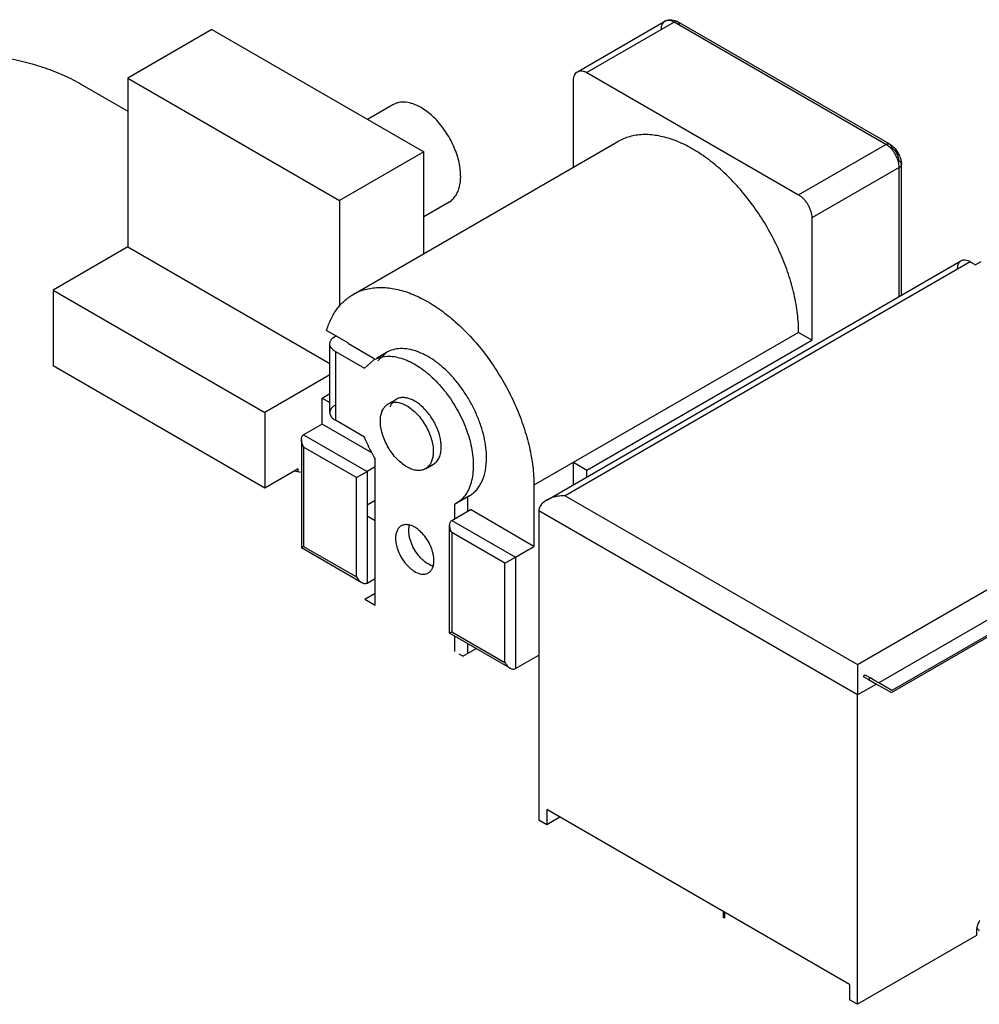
# Model space of a CAD drawing. Header units: inches. Extents: x 0 to 34, y 0 to 22.
# Tile 10 of 32: x 5.7 to 6.7, y 17.7 to 18.8. Entities that reach past the tile are written whole.
import ezdxf

# ---------------------------------------------------------------- set-up
doc = ezdxf.new("R2010")
doc.units = ezdxf.units.IN
doc.header["$LTSCALE"] = 1.87
doc.header["$MEASUREMENT"] = 0
doc.layers.get('0').update_dxf_attribs({"linetype": 'CONTINUOUS'})

msp = doc.modelspace()

# ---------------------------------------------------------------- linework, layer by layer
at = {"color": 6, "linetype": 'CONTINUOUS'}
for p, q in [((6.3181, 18.6974), (6.41, 18.7505)), ((6.4198, 18.7495), (6.328, 18.6965)), ((6.6425, 18.6209), (6.4198, 18.7495)), ((6.4205, 18.7514), (6.4238, 18.7499)), ((6.6465, 18.6213), (6.4238, 18.7499)), ((5.9336, 18.7417), (5.8452, 18.6906)), ((5.9336, 18.7417), (6.1564, 18.6131)), ((6.328, 18.6965), (6.5507, 18.5679)), ((5.7967, 18.684), (5.8452, 18.656)), ((5.8452, 18.6906), (5.8452, 18.5131)), ((5.8452, 18.6906), (6.068, 18.562)), ((6.314, 18.597), (6.314, 18.6884)), ((6.124, 18.6626), (6.0973, 18.6472)), ((6.0822, 18.4632), (6.3606, 18.6239)), ((6.5507, 18.5679), (6.6425, 18.6209)), ((6.6448, 18.6194), (6.6425, 18.6209)), ((6.1564, 18.6131), (6.068, 18.562)), ((6.1564, 18.506), (6.1564, 18.6131)), ((6.6585, 18.6035), (6.6588, 18.6)), ((6.6588, 18.4622), (6.6588, 18.6)), ((6.6565, 18.5968), (6.5646, 18.5438)), ((6.6565, 18.4609), (6.6565, 18.5968)), ((6.068, 18.562), (6.068, 18.4506)), ((6.1831, 18.5603), (6.1564, 18.5449)), ((6.5646, 18.5438), (6.5646, 18.4152)), ((5.8452, 18.5131), (5.7666, 18.4677)), ((5.8452, 18.5131), (6.0577, 18.3904)), ((6.2858, 18.2468), (6.7214, 18.4984)), ((6.7312, 18.4974), (6.3053, 18.2515)), ((6.7312, 18.4974), (6.7368, 18.4942)), ((6.7424, 18.4974), (6.7368, 18.4942)), ((5.7666, 18.4677), (5.7666, 18.3881)), ((5.7666, 18.4677), (5.9893, 18.3391)), ((6.5507, 18.4232), (6.2723, 18.2625)), ((6.5646, 18.4152), (6.5507, 18.4232)), ((6.0609, 18.4174), (6.0635, 18.4192)), ((6.0642, 18.4196), (6.0635, 18.4192)), ((6.328, 18.2785), (6.5646, 18.4152)), ((6.0577, 18.3388), (6.0577, 18.4112)), ((6.0635, 18.4031), (6.0635, 18.3308)), ((6.0635, 18.4031), (6.094, 18.3855)), ((6.1044, 18.3956), (6.0774, 18.4112)), ((6.1174, 18.4021), (6.1066, 18.3959)), ((6.1174, 18.4021), (6.108, 18.3935)), ((6.094, 18.3855), (6.1035, 18.3941)), ((6.0577, 18.3786), (5.9893, 18.3391)), ((6.0496, 18.3541), (6.0577, 18.3588)), ((6.0496, 18.3268), (6.0496, 18.3541)), ((6.0496, 18.3541), (6.0577, 18.3494)), ((6.119, 18.348), (6.1273, 18.3528)), ((5.9893, 18.3391), (5.9893, 18.2595)), ((6.094, 18.3132), (6.0635, 18.3308)), ((6.0496, 18.3268), (6.0301, 18.3155)), ((6.1019, 18.2966), (6.0496, 18.3268)), ((6.6127, 18.074), (7.0386, 18.3199)), ((6.0278, 18.3104), (6.0278, 18.1969)), ((6.0301, 18.3155), (6.0969, 18.2769)), ((6.0301, 18.3027), (6.0301, 18.1982)), ((6.0858, 18.2705), (6.0301, 18.3027)), ((6.1053, 18.136), (6.1053, 18.2907)), ((7.0521, 18.2956), (6.6349, 18.0547)), ((6.0244, 18.2768), (6.0244, 18.2797)), ((6.1583, 18.2798), (6.1667, 18.2846)), ((6.314, 18.2632), (6.314, 18.2866)), ((6.314, 18.2866), (6.328, 18.2785)), ((6.328, 18.2712), (6.328, 18.2785)), ((6.0858, 18.2705), (6.0969, 18.2769)), ((6.0858, 18.166), (6.0858, 18.2705)), ((6.2723, 18.2625), (6.2723, 18.1982)), ((6.2044, 18.2514), (6.1888, 18.2424)), ((6.2027, 18.2505), (6.2045, 18.2514)), ((6.2027, 18.2352), (6.2027, 18.2505)), ((6.2857, 18.2468), (6.2824, 18.2445)), ((6.2885, 18.2482), (6.2857, 18.2468)), ((6.3053, 18.2515), (6.6127, 18.074)), ((6.1053, 18.2464), (6.0969, 18.2416)), ((6.1905, 18.2434), (6.1888, 18.2424)), ((6.1888, 18.2424), (6.1888, 18.2271)), ((6.2723, 18.1982), (6.2055, 18.2368)), ((6.0969, 18.2303), (6.1053, 18.2255)), ((6.2775, 18.2354), (6.2775, 17.9101)), ((6.6127, 18.0419), (6.2775, 18.2354)), ((6.1837, 18.1069), (6.1837, 18.2204)), ((6.186, 18.2255), (6.2528, 18.1869)), ((6.186, 18.2127), (6.186, 18.1082)), ((6.2417, 18.1805), (6.186, 18.2127)), ((6.0301, 18.1982), (6.0278, 18.1969)), ((6.0278, 18.1969), (6.0301, 18.1982)), ((6.0278, 18.1969), (6.0913, 18.1602)), ((6.0301, 18.1982), (6.0858, 18.166)), ((6.2528, 18.1869), (6.2723, 18.1982)), ((6.2417, 18.1805), (6.2528, 18.1869)), ((6.2528, 18.1869), (6.2528, 18.0696)), ((6.2417, 18.076), (6.2417, 18.1805)), ((6.1053, 18.136), (6.0944, 18.1422)), ((6.186, 18.1082), (6.1837, 18.1069)), ((6.1837, 18.1069), (6.186, 18.1082)), ((6.2472, 18.0702), (6.1837, 18.1069)), ((6.186, 18.1082), (6.2417, 18.076)), ((6.1888, 18.1039), (6.1888, 18.0877)), ((6.2027, 18.0857), (6.2027, 18.0959)), ((6.1975, 18.0827), (6.1938, 18.0848)), ((6.2528, 18.0696), (6.2775, 18.0839)), ((6.6127, 18.074), (6.6127, 18.0645)), ((6.6127, 18.0645), (6.6127, 18.0611)), ((6.6127, 18.0611), (6.6127, 18.0539)), ((6.6127, 18.0539), (6.6127, 18.0515)), ((6.6326, 18.0534), (6.6127, 18.0419)), ((6.6127, 18.0515), (6.6127, 18.0472)), ((6.6127, 18.0472), (6.6127, 18.0419)), ((6.6127, 17.7166), (6.6127, 18.0419)), ((6.2858, 17.9213), (6.2858, 17.9053)), ((6.6043, 17.7375), (6.6043, 17.7214))]:
    msp.add_line(p, q, dxfattribs=at)
at = {"color": 7, "linetype": 'CONTINUOUS'}
for p, q in [((6.0774, 18.412), (6.0543, 18.4253)), ((6.0774, 18.4112), (6.0774, 18.412)), ((5.9893, 18.2595), (5.7666, 18.3881)), ((6.0244, 18.2797), (5.9893, 18.2595)), ((6.1053, 18.2818), (6.0969, 18.2769)), ((6.024, 18.2768), (6.0277, 18.2762)), ((6.0969, 18.2769), (6.0969, 18.1596)), ((7.0442, 18.2749), (6.6488, 18.0467)), ((6.186, 18.2255), (6.2055, 18.2368)), ((6.0969, 18.1596), (6.1053, 18.1644)), ((6.1053, 18.1485), (6.0944, 18.1422)), ((6.6482, 18.0444), (6.8242, 18.146)), ((6.1975, 18.0827), (6.2115, 18.0908)), ((6.6208, 18.0629), (6.6184, 18.0615)), ((6.6184, 18.0615), (6.6235, 18.0586)), ((6.6259, 18.0599), (6.6208, 18.0629)), ((6.6235, 18.0586), (6.6243, 18.0582)), ((6.6264, 18.0595), (6.6237, 18.0579)), ((6.6243, 18.0582), (6.6283, 18.0558)), ((6.6266, 18.0595), (6.6259, 18.0599)), ((6.6306, 18.0572), (6.6266, 18.0595)), ((6.6283, 18.0558), (6.6326, 18.0534)), ((6.6349, 18.0547), (6.6306, 18.0572)), ((6.6326, 18.0534), (6.6482, 18.0444)), ((6.6488, 18.0467), (6.6349, 18.0547)), ((6.6043, 17.7375), (6.2858, 17.9213)), ((6.2858, 17.9053), (6.2775, 17.9101)), ((6.2997, 17.9133), (6.2858, 17.9053)), ((6.4718, 17.8075), (6.4718, 17.814)), ((6.4727, 17.8135), (6.4727, 17.8071)), ((6.7379, 17.7953), (6.7379, 17.7889)), ((6.7379, 17.7889), (6.6127, 17.7166)), ((6.6127, 17.7166), (6.6043, 17.7214))]:
    msp.add_line(p, q, dxfattribs=at)
at = {"color": 6, "linetype": 'CONTINUOUS'}
for centre, radius, start, end in [((6.6312, 18.5983), 0.0278, 20.96, 38.7506), ((6.3016, 18.2182), 0.0327, 112.2074, 113.5817)]:
    msp.add_arc(centre, radius, start, end, dxfattribs=at)
at = {"color": 7, "linetype": 'CONTINUOUS'}
for centre, radius, start, end in [((6.0302, 18.306), 0.0298, 251.8229, 256.4399), ((6.0308, 18.308), 0.0319, 256.3933, 257.7981), ((6.4816, 17.8245), 0.0195, 240.0307, 242.9021)]:
    msp.add_arc(centre, radius, start, end, dxfattribs=at)
at = {"color": 6, "linetype": 'CONTINUOUS'}
for points, knots in [([(6.41, 18.7505), (6.4093, 18.7501), (6.4081, 18.7491), (6.4068, 18.747), (6.4061, 18.7444), (6.4059, 18.7425), (6.4059, 18.7415)], [0, 0, 0, 0, 0.217673, 0.450962, 0.710846, 1, 1, 1, 1]), ([(6.41, 18.7505), (6.4103, 18.7507), (6.4116, 18.7513), (6.413, 18.7518), (6.4141, 18.7519)], [0, 0, 0, 0, 0.252685, 1, 1, 1, 1]), ([(6.4198, 18.7495), (6.419, 18.75), (6.4172, 18.7508), (6.4146, 18.7515), (6.4121, 18.7514), (6.4106, 18.7508), (6.41, 18.7505)], [0, 0, 0, 0, 0.289159, 0.549046, 0.782332, 1, 1, 1, 1]), ([(6.4141, 18.7519), (6.4152, 18.7521), (6.4174, 18.7521), (6.4195, 18.7517), (6.4205, 18.7514)], [0, 0, 0, 0, 0.49941, 1, 1, 1, 1]), ([(6.4238, 18.7499), (6.4235, 18.75), (6.4229, 18.7503), (6.4219, 18.7503), (6.4209, 18.75), (6.4202, 18.7497), (6.4198, 18.7495)], [0, 0, 0, 0, 0.217762, 0.45177, 0.711877, 1, 1, 1, 1]), ([(6.4254, 18.7463), (6.4254, 18.7467), (6.4253, 18.7474), (6.425, 18.7485), (6.4245, 18.7493), (6.424, 18.7497), (6.4238, 18.7499)], [0, 0, 0, 0, 0.288117, 0.548222, 0.782233, 1, 1, 1, 1]), ([(5.616, 18.7156), (5.6322, 18.7175), (5.6568, 18.7185), (5.6893, 18.7165), (5.7131, 18.7132), (5.7361, 18.7083), (5.7579, 18.7018), (5.7781, 18.6939), (5.7908, 18.6875), (5.7967, 18.684)], [0, 0, 0, 0, 0.262709, 0.394032, 0.52353, 0.64993, 0.772128, 0.88915, 1, 1, 1, 1]), ([(6.314, 18.6884), (6.314, 18.6894), (6.3142, 18.6913), (6.315, 18.6939), (6.3163, 18.696), (6.3175, 18.6971), (6.3181, 18.6974)], [0, 0, 0, 0, 0.289167, 0.549078, 0.782357, 1, 1, 1, 1]), ([(6.3181, 18.6974), (6.3188, 18.6978), (6.3203, 18.6983), (6.3227, 18.6984), (6.3254, 18.6978), (6.3271, 18.697), (6.328, 18.6965)], [0, 0, 0, 0, 0.217638, 0.450915, 0.710828, 1, 1, 1, 1]), ([(6.1536, 18.6597), (6.151, 18.6612), (6.1458, 18.6636), (6.1379, 18.6656), (6.1316, 18.6654), (6.127, 18.6641), (6.125, 18.6632), (6.124, 18.6626)], [0, 0, 0, 0, 0.289338, 0.548733, 0.78169, 0.891849, 1, 1, 1, 1]), ([(6.1831, 18.5603), (6.1845, 18.5612), (6.1873, 18.5633), (6.1906, 18.5675), (6.1931, 18.5726), (6.1947, 18.5786), (6.1954, 18.5852), (6.1952, 18.5924), (6.1942, 18.6), (6.1915, 18.6106), (6.1862, 18.6237), (6.1787, 18.6359), (6.1716, 18.6448), (6.1659, 18.6506), (6.1599, 18.6556), (6.1557, 18.6585), (6.1536, 18.6597)], [0, 0, 0, 0, 0.042822, 0.087415, 0.135206, 0.187132, 0.243592, 0.304568, 0.369683, 0.438304, 0.582526, 0.729555, 0.801552, 0.871219, 0.937667, 1, 1, 1, 1]), ([(6.5507, 18.4232), (6.5507, 18.4297), (6.5498, 18.4432), (6.5461, 18.4637), (6.5402, 18.4847), (6.5321, 18.5057), (6.5221, 18.5264), (6.5103, 18.5462), (6.4969, 18.5648), (6.4824, 18.5817), (6.4669, 18.5966), (6.4508, 18.6092), (6.4345, 18.6192), (6.4182, 18.6264), (6.4023, 18.6306), (6.3895, 18.6316), (6.3798, 18.6307), (6.373, 18.6292), (6.3666, 18.627), (6.3625, 18.625), (6.3606, 18.6239)], [0, 0, 0, 0, 0.062341, 0.128729, 0.198325, 0.270289, 0.343669, 0.417399, 0.490421, 0.561706, 0.630305, 0.695392, 0.756341, 0.81278, 0.86468, 0.912458, 0.935102, 0.957107, 0.978668, 1, 1, 1, 1]), ([(6.6425, 18.6209), (6.6429, 18.6211), (6.6436, 18.6214), (6.6446, 18.6217), (6.6456, 18.6217), (6.6462, 18.6214), (6.6465, 18.6213)], [0, 0, 0, 0, 0.288123, 0.54823, 0.782238, 1, 1, 1, 1]), ([(6.6524, 18.6105), (6.6514, 18.6123), (6.6491, 18.6155), (6.6463, 18.6183), (6.6448, 18.6194)], [0, 0, 0, 0, 0.515777, 1, 1, 1, 1]), ([(6.6465, 18.6213), (6.6477, 18.6206), (6.65, 18.6189), (6.652, 18.6168), (6.6529, 18.6157)], [0, 0, 0, 0, 0.488568, 1, 1, 1, 1]), ([(6.6465, 18.6213), (6.6467, 18.6211), (6.6472, 18.6207), (6.6477, 18.6199), (6.648, 18.6188), (6.6481, 18.6181), (6.6481, 18.6177)], [0, 0, 0, 0, 0.217767, 0.451778, 0.711883, 1, 1, 1, 1]), ([(6.6513, 18.6151), (6.6511, 18.6154), (6.6501, 18.6163), (6.649, 18.6172), (6.6481, 18.6177)], [0, 0, 0, 0, 0.264471, 1, 1, 1, 1]), ([(6.6558, 18.6073), (6.6554, 18.6088), (6.6542, 18.6115), (6.6524, 18.614), (6.6513, 18.6151)], [0, 0, 0, 0, 0.499997, 1, 1, 1, 1]), ([(6.6554, 18.6036), (6.6552, 18.6042), (6.6544, 18.6066), (6.6533, 18.6089), (6.6524, 18.6105)], [0, 0, 0, 0, 0.244843, 1, 1, 1, 1]), ([(6.6565, 18.5968), (6.6565, 18.5979), (6.6563, 18.6002), (6.6557, 18.6024), (6.6554, 18.6036)], [0, 0, 0, 0, 0.480153, 1, 1, 1, 1]), ([(6.6565, 18.6032), (6.6565, 18.6036), (6.6564, 18.6049), (6.6561, 18.6063), (6.6558, 18.6073)], [0, 0, 0, 0, 0.23458, 1, 1, 1, 1]), ([(6.6565, 18.6032), (6.6568, 18.603), (6.6574, 18.6026), (6.6582, 18.6018), (6.6587, 18.6009), (6.6588, 18.6003), (6.6588, 18.6)], [0, 0, 0, 0, 0.288111, 0.548215, 0.782228, 1, 1, 1, 1]), ([(6.6588, 18.6), (6.6588, 18.5997), (6.6587, 18.5991), (6.6582, 18.5982), (6.6574, 18.5974), (6.6568, 18.597), (6.6565, 18.5968)], [0, 0, 0, 0, 0.217772, 0.451785, 0.711889, 1, 1, 1, 1]), ([(6.6572, 18.6082), (6.6573, 18.6078), (6.6578, 18.6063), (6.6582, 18.6047), (6.6585, 18.6035)], [0, 0, 0, 0, 0.253376, 1, 1, 1, 1]), ([(6.5507, 18.5679), (6.5516, 18.5673), (6.5535, 18.566), (6.5561, 18.5636), (6.5585, 18.5607), (6.5606, 18.5575), (6.5623, 18.5541), (6.5636, 18.5506), (6.5644, 18.5471), (6.5646, 18.5449), (6.5646, 18.5438)], [0, 0, 0, 0, 0.113963, 0.237351, 0.36707, 0.500006, 0.632942, 0.762658, 0.886042, 1, 1, 1, 1]), ([(6.7214, 18.4984), (6.7208, 18.498), (6.7195, 18.497), (6.7182, 18.4949), (6.7175, 18.4922), (6.7173, 18.4904), (6.7173, 18.4894)], [0, 0, 0, 0, 0.217643, 0.450922, 0.710833, 1, 1, 1, 1]), ([(6.7312, 18.4974), (6.7304, 18.4979), (6.7287, 18.4987), (6.726, 18.4993), (6.7235, 18.4993), (6.7221, 18.4987), (6.7214, 18.4984)], [0, 0, 0, 0, 0.289172, 0.549085, 0.782362, 1, 1, 1, 1]), ([(6.0822, 18.4632), (6.0841, 18.4643), (6.0882, 18.4663), (6.0946, 18.4685), (6.1014, 18.4699), (6.1111, 18.4708), (6.1239, 18.4699), (6.1398, 18.4657), (6.1561, 18.4585), (6.1724, 18.4485), (6.1885, 18.4359), (6.204, 18.421), (6.2186, 18.4041), (6.2319, 18.3855), (6.2437, 18.3657), (6.2538, 18.345), (6.2618, 18.324), (6.2678, 18.303), (6.2714, 18.2825), (6.2723, 18.269), (6.2723, 18.2625)], [0, 0, 0, 0, 0.021328, 0.042889, 0.064895, 0.08754, 0.13532, 0.187223, 0.243665, 0.304614, 0.369703, 0.438302, 0.509587, 0.58261, 0.656341, 0.729719, 0.801681, 0.871273, 0.937658, 1, 1, 1, 1]), ([(6.0543, 18.4253), (6.0555, 18.4295), (6.0586, 18.4374), (6.0649, 18.448), (6.0727, 18.4567), (6.079, 18.4613), (6.0822, 18.4632)], [0, 0, 0, 0, 0.270774, 0.524854, 0.765932, 1, 1, 1, 1]), ([(6.0577, 18.4112), (6.0577, 18.4117), (6.0579, 18.4128), (6.0587, 18.4151), (6.06, 18.4165), (6.0609, 18.4174)], [0, 0, 0, 0, 0.229569, 0.468438, 1, 1, 1, 1]), ([(6.0635, 18.4031), (6.0626, 18.4036), (6.0611, 18.4047), (6.0592, 18.4067), (6.058, 18.4088), (6.0577, 18.4104), (6.0577, 18.4112)], [0, 0, 0, 0, 0.289161, 0.549071, 0.782352, 1, 1, 1, 1]), ([(6.2225, 18.2912), (6.2225, 18.2949), (6.222, 18.3023), (6.22, 18.3136), (6.2167, 18.3252), (6.2122, 18.3368), (6.2067, 18.3482), (6.2001, 18.3592), (6.1928, 18.3695), (6.1847, 18.3788), (6.1762, 18.3871), (6.1673, 18.394), (6.1583, 18.3995), (6.1493, 18.4035), (6.1405, 18.4058), (6.1321, 18.4065), (6.1243, 18.4053), (6.1196, 18.4034), (6.1174, 18.4021)], [0, 0, 0, 0, 0.062326, 0.128731, 0.198345, 0.270306, 0.343684, 0.417424, 0.490454, 0.561749, 0.630355, 0.695459, 0.75642, 0.812878, 0.864795, 0.912585, 0.957163, 1, 1, 1, 1]), ([(6.1035, 18.3941), (6.1047, 18.3948), (6.1072, 18.396), (6.1127, 18.3977), (6.117, 18.3982), (6.1199, 18.3982)], [0, 0, 0, 0, 0.242617, 0.48834, 1, 1, 1, 1]), ([(6.1199, 18.3982), (6.1249, 18.3981), (6.1327, 18.3965), (6.1426, 18.3923), (6.1504, 18.3879), (6.1581, 18.3824), (6.1683, 18.3736), (6.1802, 18.3603), (6.1921, 18.3422), (6.2012, 18.3227), (6.2062, 18.3058), (6.2082, 18.2927), (6.2085, 18.2863), (6.2085, 18.2832)], [0, 0, 0, 0, 0.095627, 0.149037, 0.20618, 0.266847, 0.330664, 0.46546, 0.605547, 0.745016, 0.878122, 0.940784, 1, 1, 1, 1]), ([(6.1273, 18.3528), (6.1266, 18.3524), (6.1252, 18.3514), (6.1228, 18.3489), (6.1215, 18.3466), (6.1209, 18.3449)], [0, 0, 0, 0, 0.237597, 0.480617, 1, 1, 1, 1]), ([(6.1748, 18.3027), (6.1748, 18.3043), (6.1746, 18.3077), (6.1734, 18.3146), (6.1704, 18.3235), (6.165, 18.3335), (6.1581, 18.3423), (6.1514, 18.3482), (6.1458, 18.3517), (6.1417, 18.3535), (6.1378, 18.3545), (6.134, 18.3548), (6.1304, 18.3543), (6.1283, 18.3534), (6.1273, 18.3528)], [0, 0, 0, 0, 0.062323, 0.128802, 0.270402, 0.417459, 0.561738, 0.695347, 0.756338, 0.812819, 0.864747, 0.91256, 0.957159, 1, 1, 1, 1]), ([(6.0635, 18.3469), (6.0626, 18.3464), (6.0611, 18.3453), (6.0592, 18.3433), (6.058, 18.3411), (6.0577, 18.3396), (6.0577, 18.3388)], [0, 0, 0, 0, 0.289161, 0.549071, 0.782352, 1, 1, 1, 1]), ([(6.1122, 18.3391), (6.1126, 18.3404), (6.1137, 18.3428), (6.1153, 18.3449), (6.1161, 18.3458)], [0, 0, 0, 0, 0.519319, 1, 1, 1, 1]), ([(6.1161, 18.3458), (6.1163, 18.346), (6.1172, 18.3468), (6.1182, 18.3476), (6.119, 18.348)], [0, 0, 0, 0, 0.252864, 1, 1, 1, 1]), ([(6.119, 18.348), (6.1197, 18.3485), (6.1214, 18.3492), (6.1251, 18.35), (6.1281, 18.3498), (6.1301, 18.3495)], [0, 0, 0, 0, 0.235733, 0.477728, 1, 1, 1, 1]), ([(6.1301, 18.3495), (6.1315, 18.3492), (6.1345, 18.3482), (6.1373, 18.3469), (6.1387, 18.3461)], [0, 0, 0, 0, 0.478746, 1, 1, 1, 1]), ([(6.1387, 18.3461), (6.1406, 18.345), (6.1443, 18.3423), (6.1495, 18.3375), (6.1543, 18.3317), (6.1585, 18.3253), (6.1619, 18.3185), (6.1645, 18.3115), (6.1661, 18.3046), (6.1665, 18.3), (6.1665, 18.2978)], [0, 0, 0, 0, 0.114073, 0.237356, 0.366988, 0.500006, 0.633023, 0.762653, 0.885931, 1, 1, 1, 1]), ([(6.0577, 18.3388), (6.0577, 18.3381), (6.058, 18.3365), (6.0592, 18.3343), (6.0611, 18.3324), (6.0626, 18.3313), (6.0635, 18.3308)], [0, 0, 0, 0, 0.217648, 0.450929, 0.710839, 1, 1, 1, 1]), ([(6.1108, 18.33), (6.1108, 18.3316), (6.111, 18.3347), (6.1117, 18.3377), (6.1122, 18.3391)], [0, 0, 0, 0, 0.521255, 1, 1, 1, 1]), ([(6.1387, 18.2818), (6.1368, 18.2829), (6.133, 18.2855), (6.1278, 18.2904), (6.123, 18.2961), (6.1188, 18.3025), (6.1154, 18.3093), (6.1128, 18.3163), (6.1112, 18.3232), (6.1108, 18.3278), (6.1108, 18.33)], [0, 0, 0, 0, 0.114073, 0.237356, 0.366988, 0.500006, 0.633023, 0.762653, 0.885931, 1, 1, 1, 1]), ([(6.0278, 18.3104), (6.0278, 18.3109), (6.0279, 18.312), (6.0282, 18.3134), (6.029, 18.3147), (6.0297, 18.3153), (6.0301, 18.3155)], [0, 0, 0, 0, 0.26565, 0.520587, 0.76546, 1, 1, 1, 1]), ([(6.0301, 18.3027), (6.0294, 18.3039), (6.0283, 18.3064), (6.0278, 18.3091), (6.0278, 18.3104)], [0, 0, 0, 0, 0.507132, 1, 1, 1, 1]), ([(6.1053, 18.2907), (6.1042, 18.2925), (6.1, 18.2997), (6.0964, 18.3073), (6.094, 18.3132)], [0, 0, 0, 0, 0.25159, 1, 1, 1, 1]), ([(6.1667, 18.2846), (6.1673, 18.285), (6.1686, 18.2859), (6.1708, 18.2881), (6.173, 18.2917), (6.1745, 18.2969), (6.1748, 18.3007), (6.1748, 18.3027)], [0, 0, 0, 0, 0.108124, 0.218285, 0.451314, 0.710855, 1, 1, 1, 1]), ([(6.1665, 18.2978), (6.1665, 18.2962), (6.1663, 18.2931), (6.1653, 18.2888), (6.1636, 18.285), (6.1621, 18.2829), (6.1612, 18.282)], [0, 0, 0, 0, 0.282982, 0.542886, 0.780274, 1, 1, 1, 1]), ([(6.2045, 18.2514), (6.2059, 18.2523), (6.2086, 18.2542), (6.2123, 18.2577), (6.2154, 18.262), (6.2189, 18.2686), (6.2218, 18.2785), (6.2225, 18.2868), (6.2225, 18.2912)], [0, 0, 0, 0, 0.108043, 0.218269, 0.332337, 0.451764, 0.710784, 1, 1, 1, 1]), ([(6.1583, 18.2798), (6.1577, 18.2794), (6.1563, 18.2788), (6.1533, 18.278), (6.1491, 18.2779), (6.1438, 18.2791), (6.1404, 18.2808), (6.1387, 18.2818)], [0, 0, 0, 0, 0.108165, 0.218337, 0.4513, 0.710677, 1, 1, 1, 1]), ([(6.1612, 18.282), (6.161, 18.2818), (6.1601, 18.281), (6.1591, 18.2803), (6.1583, 18.2798)], [0, 0, 0, 0, 0.252864, 1, 1, 1, 1]), ([(6.1608, 18.2828), (6.1619, 18.2829), (6.1639, 18.2833), (6.1658, 18.2841), (6.1667, 18.2846)], [0, 0, 0, 0, 0.508366, 1, 1, 1, 1]), ([(6.2085, 18.2832), (6.2085, 18.2801), (6.2082, 18.274), (6.2065, 18.2654), (6.2037, 18.2578), (6.201, 18.2533), (6.1995, 18.2513)], [0, 0, 0, 0, 0.279165, 0.538373, 0.777644, 1, 1, 1, 1]), ([(6.1995, 18.2513), (6.1982, 18.2497), (6.1955, 18.2468), (6.1923, 18.2444), (6.1906, 18.2434)], [0, 0, 0, 0, 0.506866, 1, 1, 1, 1]), ([(6.2958, 18.2505), (6.2953, 18.2504), (6.293, 18.2499), (6.2908, 18.2492), (6.2893, 18.2485)], [0, 0, 0, 0, 0.252394, 1, 1, 1, 1]), ([(6.3053, 18.2515), (6.3045, 18.2515), (6.3013, 18.2514), (6.2982, 18.251), (6.2958, 18.2505)], [0, 0, 0, 0, 0.250601, 1, 1, 1, 1]), ([(6.2824, 18.2445), (6.2817, 18.2439), (6.2804, 18.2427), (6.2788, 18.2404), (6.2777, 18.238), (6.2775, 18.2362), (6.2775, 18.2354)], [0, 0, 0, 0, 0.262317, 0.515497, 0.760911, 1, 1, 1, 1]), ([(6.1327, 18.2197), (6.1318, 18.2192), (6.13, 18.2177), (6.1282, 18.2146), (6.1271, 18.2108), (6.1268, 18.2081), (6.1268, 18.2066)], [0, 0, 0, 0, 0.217673, 0.45096, 0.710861, 1, 1, 1, 1]), ([(6.1394, 18.221), (6.1382, 18.2211), (6.1359, 18.221), (6.1337, 18.2202), (6.1327, 18.2197)], [0, 0, 0, 0, 0.517408, 1, 1, 1, 1]), ([(6.1548, 18.212), (6.1536, 18.2132), (6.1512, 18.2155), (6.1473, 18.2183), (6.1434, 18.2202), (6.1407, 18.2208), (6.1394, 18.221)], [0, 0, 0, 0, 0.28394, 0.54731, 0.78618, 1, 1, 1, 1]), ([(6.1407, 18.2147), (6.1407, 18.2152), (6.1408, 18.2171), (6.1411, 18.219), (6.1415, 18.2204)], [0, 0, 0, 0, 0.263139, 1, 1, 1, 1]), ([(6.1837, 18.2204), (6.1837, 18.2209), (6.1837, 18.2219), (6.1841, 18.2234), (6.1849, 18.2246), (6.1856, 18.2253), (6.186, 18.2255)], [0, 0, 0, 0, 0.26565, 0.520587, 0.76546, 1, 1, 1, 1]), ([(6.186, 18.2127), (6.1853, 18.2138), (6.1842, 18.2164), (6.1837, 18.2191), (6.1837, 18.2204)], [0, 0, 0, 0, 0.507132, 1, 1, 1, 1]), ([(6.1268, 18.2066), (6.1268, 18.2055), (6.127, 18.203), (6.1279, 18.1979), (6.1301, 18.1915), (6.134, 18.1843), (6.1382, 18.1789), (6.142, 18.1752), (6.1458, 18.1723), (6.1497, 18.1701), (6.1537, 18.169), (6.1565, 18.1688), (6.159, 18.1692), (6.1606, 18.1699), (6.1613, 18.1703)], [0, 0, 0, 0, 0.062277, 0.128764, 0.270425, 0.417458, 0.561755, 0.630404, 0.695559, 0.812778, 0.864738, 0.912547, 0.957162, 1, 1, 1, 1]), ([(6.1533, 18.1859), (6.1514, 18.1878), (6.148, 18.1922), (6.144, 18.1995), (6.1418, 18.206), (6.1409, 18.211), (6.1407, 18.2135), (6.1407, 18.2147)], [0, 0, 0, 0, 0.256684, 0.518451, 0.770735, 0.88913, 1, 1, 1, 1]), ([(6.1672, 18.1833), (6.1672, 18.1845), (6.167, 18.1869), (6.1661, 18.192), (6.164, 18.1984), (6.1601, 18.2056), (6.1567, 18.21), (6.1548, 18.212)], [0, 0, 0, 0, 0.110848, 0.229175, 0.48128, 0.743003, 1, 1, 1, 1]), ([(6.161, 18.1797), (6.1596, 18.1805), (6.1569, 18.1824), (6.1545, 18.1846), (6.1533, 18.1859)], [0, 0, 0, 0, 0.480969, 1, 1, 1, 1]), ([(6.1662, 18.1775), (6.1658, 18.1776), (6.164, 18.1781), (6.1623, 18.1789), (6.161, 18.1797)], [0, 0, 0, 0, 0.236736, 1, 1, 1, 1]), ([(6.1613, 18.1703), (6.1622, 18.1708), (6.164, 18.1723), (6.1659, 18.1753), (6.167, 18.1791), (6.1672, 18.1819), (6.1672, 18.1833)], [0, 0, 0, 0, 0.217673, 0.45096, 0.710861, 1, 1, 1, 1]), ([(6.0858, 18.166), (6.0865, 18.1649), (6.0881, 18.1626), (6.0902, 18.1608), (6.0913, 18.1602)], [0, 0, 0, 0, 0.507078, 1, 1, 1, 1]), ([(6.0913, 18.1602), (6.0918, 18.1599), (6.0927, 18.1595), (6.0941, 18.1591), (6.0956, 18.1591), (6.0965, 18.1594), (6.0969, 18.1596)], [0, 0, 0, 0, 0.265661, 0.520566, 0.765441, 1, 1, 1, 1]), ([(6.2417, 18.076), (6.2424, 18.0748), (6.244, 18.0726), (6.2461, 18.0708), (6.2472, 18.0702)], [0, 0, 0, 0, 0.507078, 1, 1, 1, 1]), ([(6.2472, 18.0702), (6.2477, 18.0699), (6.2486, 18.0695), (6.25, 18.0691), (6.2515, 18.0691), (6.2524, 18.0694), (6.2528, 18.0696)], [0, 0, 0, 0, 0.265661, 0.520566, 0.765441, 1, 1, 1, 1]), ([(6.7377, 17.7974), (6.7379, 17.7971), (6.7388, 17.7959), (6.7399, 17.7948), (6.7407, 17.794)], [0, 0, 0, 0, 0.242543, 1, 1, 1, 1])]:
    msp.add_open_spline(points, degree=3, knots=knots, dxfattribs=at)
at = {"color": 7, "linetype": 'CONTINUOUS'}
for points, knots in [([(6.7411, 17.8048), (6.7409, 17.8044), (6.74, 17.8029), (6.7392, 17.8013), (6.7388, 17.8001)], [0, 0, 0, 0, 0.252345, 1, 1, 1, 1]), ([(6.7388, 17.8001), (6.7387, 17.7997), (6.7382, 17.7981), (6.738, 17.7965), (6.7379, 17.7953)], [0, 0, 0, 0, 0.264317, 1, 1, 1, 1])]:
    msp.add_open_spline(points, degree=3, knots=knots, dxfattribs=at)

doc.saveas('drawing.dxf')
